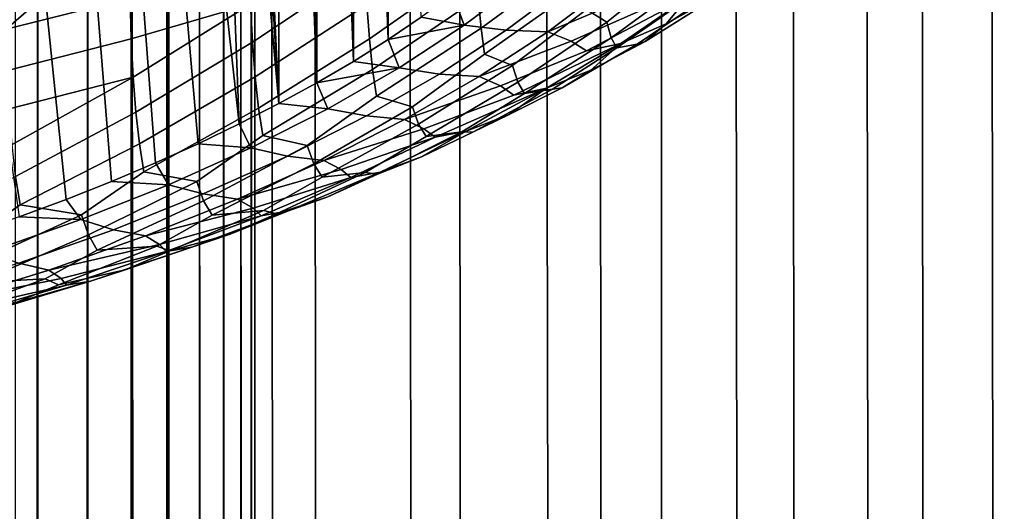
# Model space of a CAD drawing. Header units: metres. Extents: x -109 to 109, y -342 to 66.
# Tile 65 of 256: x 4.21 to 7.51, y -56.52 to -54.87. Entities that reach past the tile are written whole.
import ezdxf

# ---------------------------------------------------------------- set-up
doc = ezdxf.new("R2010")
doc.units = ezdxf.units.M
doc.layers.add('solid_K_24_62_16_000B91', color=7, linetype='CONTINUOUS')

msp = doc.modelspace()

# ---------------------------------------------------------------- linework, layer by layer
at = {"layer": 'solid_K_24_62_16_000B91'}
for points in [[(7.778174, -282.364227, 10.979774), (7.421113, -19.645027, -59.769039), (7.815305, -19.491562, -59.418118)], [(7.778174, -278.337952, 26.006054), (7.63468, -19.563017, -43.186623), (7.221221, -19.719381, -42.752586), (7.329813, -278.228241, 26.415499)], [(7.778174, -282.364227, 10.979774), (7.329813, -282.473938, 10.570329), (7.006992, -19.796516, -60.101105), (7.421113, -19.645027, -59.769039)], [(7.329813, -278.228241, 26.415499), (7.221221, -19.719381, -42.752586), (6.79578, -19.870012, -42.347927), (6.858388, -278.125214, 26.800016)], [(7.329813, -282.473938, 10.570329), (6.858388, -282.576965, 10.18581), (6.574693, -19.944258, -60.412907), (7.006992, -19.796516, -60.101105)], [(6.858388, -278.125214, 26.800016), (6.79578, -19.870012, -42.347927), (6.360665, -20.013544, -41.973202), (6.365384, -278.029175, 27.158398)], [(6.858388, -282.576965, 10.18581), (6.365384, -282.673004, 9.827429), (6.1257, -20.086706, -60.703522), (6.574693, -19.944258, -60.412907)], [(6.365384, -278.029175, 27.158398), (6.360665, -20.013544, -41.973202), (5.917646, -20.148981, -41.628304)], [(6.365384, -282.673004, 9.827429), (5.852353, -282.761719, 9.496313), (5.661497, -20.222448, -60.972233), (6.1257, -20.086706, -60.703522)], [(6.365384, -278.029175, 27.158398), (5.917646, -20.148981, -41.628304), (5.468934, -20.275373, -41.313335), (5.852353, -277.94046, 27.489513)], [(5.852353, -282.761719, 9.496313), (5.320908, -282.842865, 9.193503), (5.184166, -20.350048, -61.218166), (5.661497, -20.222448, -60.972233)], [(5.852353, -277.94046, 27.489513), (5.468934, -20.275373, -41.313335), (5.016433, -20.392042, -41.028019), (5.320908, -277.859314, 27.792324)], [(5.320908, -282.842865, 9.193503), (4.772721, -282.916138, 8.919953), (4.695227, -20.468386, -61.44096), (5.184166, -20.350048, -61.218166)], [(5.320908, -277.859314, 27.792324), (5.016433, -20.392042, -41.028019), (4.561448, -20.498615, -40.771603), (4.772721, -277.786011, 28.065874)], [(4.772721, -282.916138, 8.919953), (4.209518, -282.981384, 8.676523), (4.196488, -20.576431, -61.640247), (4.695227, -20.468386, -61.44096)], [(4.772721, -277.786011, 28.065874), (4.561448, -20.498615, -40.771603), (4.10511, -20.594856, -40.543266), (4.209518, -277.720795, 28.309303)], [(4.999999, -53.441551, 85.259491), (5.080587, -55.154987, 81.585014), (5.080589, -51.728115, 88.933968), (4.947983, -51.660152, 89.079712)], [(5.080587, -55.154987, 81.585014), (5.208008, -55.085239, 81.734589), (5.080589, -51.728115, 88.933968)], [(5.208008, -55.085239, 81.734589), (5.20801, -51.797863, 88.784393), (5.080589, -51.728115, 88.933968)], [(5.208008, -55.085239, 81.734589), (5.330027, -55.013824, 81.887733), (5.20801, -51.797863, 88.784393)], [(5.330027, -55.013824, 81.887733), (5.330029, -51.869274, 88.631248), (5.20801, -51.797863, 88.784393)], [(5.330027, -55.013824, 81.887733), (5.446609, -54.940769, 82.044403), (5.330029, -51.869274, 88.631248)], [(5.446609, -54.940769, 82.044403), (5.44661, -51.942333, 88.474579), (5.330029, -51.869274, 88.631248)], [(5.446609, -54.940769, 82.044403), (5.557542, -54.866199, 82.204323), (5.44661, -51.942333, 88.474579)], [(4.287141, -285.3414, 196.235184), (4.272101, -52.343624, 87.613998), (4.084851, -52.222973, 87.872742), (4.196039, -285.429565, 196.437424)], [(4.456485, -285.208588, 195.835709), (4.439421, -52.469387, 87.344299), (4.272101, -52.343624, 87.613998), (4.374078, -285.268036, 196.034653)], [(4.287141, -285.3414, 196.235184), (4.374078, -285.268036, 196.034653), (4.272101, -52.343624, 87.613998)], [(4.606135, -285.128601, 195.443146), (4.586057, -52.599693, 87.064857), (4.439421, -52.469387, 87.344299), (4.533967, -285.162354, 195.638458)], [(4.456485, -285.208588, 195.835709), (4.533967, -285.162354, 195.638458), (4.439421, -52.469387, 87.344299)], [(4.733779, -285.09613, 195.057968), (4.711308, -52.733921, 86.777), (4.586057, -52.599693, 87.064857), (4.672828, -285.10672, 195.249603)], [(4.606135, -285.128601, 195.443146), (4.672828, -285.10672, 195.249603), (4.586057, -52.599693, 87.064857)], [(4.837729, -285.106781, 194.680847), (4.814583, -52.871441, 86.482094), (4.711308, -52.733921, 86.777), (4.788778, -285.096283, 194.868439)], [(4.733779, -285.09613, 195.057968), (4.788778, -285.096283, 194.868439), (4.711308, -52.733921, 86.777)], [(4.916731, -285.156982, 194.31282), (4.89542, -53.011631, 86.181458), (4.814583, -52.871441, 86.482094), (4.880423, -285.127136, 194.495575)], [(4.837729, -285.106781, 194.680847), (4.880423, -285.127136, 194.495575), (4.814583, -52.871441, 86.482094)], [(4.969913, -285.243988, 193.955063), (4.953431, -53.15382, 85.876526), (4.89542, -53.011631, 86.181458), (4.946604, -285.196045, 194.132492)], [(4.916731, -285.156982, 194.31282), (4.946604, -285.196045, 194.132492), (4.89542, -53.011631, 86.181458)], [(4.996652, -285.365631, 193.609329), (4.988343, -53.297344, 85.568741), (4.953431, -53.15382, 85.876526), (4.986607, -285.300568, 193.780655)], [(4.969913, -285.243988, 193.955063), (4.986607, -285.300568, 193.780655), (4.953431, -53.15382, 85.876526)], [(4.996652, -285.365631, 193.609329), (5, -285.438904, 193.441635), (4.999999, -53.441551, 85.259491), (4.988343, -53.297344, 85.568741)], [(4.999999, -53.441551, 85.259491), (4.988343, -53.585758, 84.950241), (5.080587, -55.154987, 81.585014)], [(5, -285.438904, 193.441635), (4.996652, -285.520264, 193.277725), (4.988343, -53.585758, 84.950241), (4.999999, -53.441551, 85.259491)], [(4.988343, -53.585758, 84.950241), (4.953431, -53.729279, 84.642456), (5.080587, -55.154987, 81.585014)], [(4.986607, -285.60968, 193.117752), (4.969913, -285.706909, 192.962296), (4.953431, -53.729279, 84.642456), (4.988343, -53.585758, 84.950241)], [(4.996652, -285.520264, 193.277725), (4.986607, -285.60968, 193.117752), (4.988343, -53.585758, 84.950241)], [(4.89542, -53.871471, 84.337524), (4.947981, -55.222946, 81.43927), (5.080587, -55.154987, 81.585014), (4.953431, -53.729279, 84.642456)], [(4.946604, -285.812042, 192.811523), (4.916731, -285.925049, 192.66568), (4.89542, -53.871471, 84.337524), (4.953431, -53.729279, 84.642456)], [(4.969913, -285.706909, 192.962296), (4.946604, -285.812042, 192.811523), (4.953431, -53.729279, 84.642456)], [(4.89542, -53.871471, 84.337524), (4.814583, -54.011658, 84.036888), (4.947981, -55.222946, 81.43927)], [(4.880423, -286.045868, 192.525345), (4.837729, -286.174713, 192.390656), (4.814583, -54.011658, 84.036888), (4.89542, -53.871471, 84.337524)], [(4.916731, -285.925049, 192.66568), (4.880423, -286.045868, 192.525345), (4.89542, -53.871471, 84.337524)], [(4.711308, -54.149178, 83.741982), (4.810255, -55.289093, 81.297417), (4.947981, -55.222946, 81.43927), (4.814583, -54.011658, 84.036888)], [(4.788778, -286.311676, 192.262054), (4.733779, -286.456757, 192.140091), (4.711308, -54.149178, 83.741982), (4.814583, -54.011658, 84.036888)], [(4.837729, -286.174713, 192.390656), (4.788778, -286.311676, 192.262054), (4.814583, -54.011658, 84.036888)], [(4.586057, -54.283405, 83.454124), (4.667607, -55.353329, 81.159668), (4.810255, -55.289093, 81.297417), (4.711308, -54.149178, 83.741982)], [(4.672828, -286.610352, 192.02504), (4.606135, -286.772705, 191.917389), (4.586057, -54.283405, 83.454124), (4.711308, -54.149178, 83.741982)], [(4.733779, -286.456757, 192.140091), (4.672828, -286.610352, 192.02504), (4.711308, -54.149178, 83.741982)], [(4.439421, -54.413712, 83.174683), (4.520156, -55.415596, 81.026131), (4.667607, -55.353329, 81.159668), (4.586057, -54.283405, 83.454124)], [(4.533967, -286.944, 191.817688), (4.456486, -287.124847, 191.726334), (4.439421, -54.413712, 83.174683), (4.586057, -54.283405, 83.454124)], [(4.606135, -286.772705, 191.917389), (4.533967, -286.944, 191.817688), (4.586057, -54.283405, 83.454124)], [(4.272101, -54.539474, 82.904984), (4.368049, -55.475838, 80.89695), (4.520156, -55.415596, 81.026131), (4.439421, -54.413712, 83.174683)], [(4.374078, -287.31543, 191.643997), (4.287142, -287.516205, 191.571289), (4.272101, -54.539474, 82.904984), (4.439421, -54.413712, 83.174683)], [(4.456486, -287.124847, 191.726334), (4.374078, -287.31543, 191.643997), (4.439421, -54.413712, 83.174683)], [(4.084851, -54.660126, 82.646248), (4.211474, -55.533978, 80.772263), (4.368049, -55.475838, 80.89695), (4.272101, -54.539474, 82.904984)], [(4.196039, -287.727814, 191.50882), (4.101392, -287.9505, 191.457336), (4.084851, -54.660126, 82.646248), (4.272101, -54.539474, 82.904984)], [(4.287142, -287.516205, 191.571289), (4.196039, -287.727814, 191.50882), (4.272101, -54.539474, 82.904984)], [(5.383599, -54.938267, 78.855087), (5.375257, -54.823444, 78.726105), (5.735275, -54.563061, 78.901314), (5.740513, -54.688236, 79.01606)], [(5.757649, -54.902443, 79.296616), (5.747944, -54.801697, 79.147957), (6.086764, -54.544373, 79.32457), (6.09293, -54.656425, 79.459496)], [(6.178383, -54.882732, 80.02681), (6.110774, -54.840103, 79.781975), (6.423243, -54.599957, 79.945297), (6.430299, -54.682384, 80.120201)], [(5.769623, -54.989513, 79.461563), (5.757649, -54.902443, 79.296616), (6.09293, -54.656425, 79.459496), (6.100951, -54.755329, 79.612099)], [(4.985935, -54.822502, 78.34494), (4.586177, -54.938225, 78.096771), (4.582329, -54.800743, 78.00309), (4.982188, -54.685535, 78.250153)], [(4.992203, -54.949551, 78.455666), (4.985935, -54.822502, 78.34494), (5.369385, -54.697311, 78.613411)], [(5.001121, -55.065674, 78.581863), (4.992203, -54.949551, 78.455666), (5.369385, -54.697311, 78.613411), (5.375257, -54.823444, 78.726105)], [(5.394519, -55.040794, 78.999916), (5.383599, -54.938267, 78.855087), (5.740513, -54.688236, 79.01606), (5.747944, -54.801697, 79.147957)], [(6.19328, -54.93462, 80.234047), (6.178383, -54.882732, 80.02681), (6.430299, -54.682384, 80.120201), (6.473881, -54.729942, 80.354469)], [(4.167592, -54.906139, 77.777061), (3.953763, -54.808914, 77.594765), (4.401303, -54.702114, 77.823799)], [(4.582329, -54.800743, 78.00309), (4.167592, -54.906139, 77.777061), (4.401303, -54.702114, 77.823799)], [(6.211864, -54.968124, 80.460808), (6.19328, -54.93462, 80.234047), (6.473881, -54.729942, 80.354469), (6.484658, -54.778534, 80.568787)], [(6.452686, -54.797733, 81.783005), (6.377625, -54.88826, 81.388771), (6.562042, -54.784626, 81.383781), (6.608181, -54.727238, 81.734085)], [(5.899224, -54.744057, 82.450638), (5.662801, -54.790138, 82.367439), (5.70152, -54.8922, 82.132942)], [(5.899224, -54.744057, 82.450638), (5.70152, -54.8922, 82.132942), (5.842059, -54.90976, 82.047386), (6.044636, -54.757965, 82.37291)], [(5.862722, -55.028137, 79.714981), (5.769623, -54.989513, 79.461563), (6.100951, -54.755329, 79.612099), (6.110774, -54.840103, 79.781975)], [(6.044636, -54.757965, 82.37291), (5.842059, -54.90976, 82.047386), (5.980684, -54.914589, 81.957176), (6.188068, -54.759193, 82.290428)], [(6.188068, -54.759193, 82.290428), (5.980684, -54.914589, 81.957176), (6.273582, -54.791122, 82.110687)], [(5.70152, -54.8922, 82.132942), (5.662801, -54.790138, 82.367439), (5.557542, -54.866199, 82.204323)], [(5.980684, -54.914589, 81.957176), (6.058826, -54.946251, 81.778015), (6.332982, -54.825348, 81.89537), (6.273582, -54.791122, 82.110687)], [(6.279859, -54.956486, 80.762428), (6.211864, -54.968124, 80.460808), (6.484658, -54.778534, 80.568787), (6.498201, -54.808071, 80.804039)], [(6.377625, -54.88826, 81.388771), (6.307011, -54.94696, 81.03566), (6.542313, -54.799519, 81.099045), (6.562042, -54.784626, 81.383781)], [(4.586177, -54.938225, 78.096771), (4.17142, -55.044102, 77.86972), (4.167592, -54.906139, 77.777061), (4.582329, -54.800743, 78.00309)], [(4.592622, -55.066135, 78.20565), (4.586177, -54.938225, 78.096771), (4.985935, -54.822502, 78.34494)], [(4.601798, -55.183487, 78.329208), (4.592622, -55.066135, 78.20565), (4.985935, -54.822502, 78.34494), (4.992203, -54.949551, 78.455666)], [(5.012812, -55.169903, 78.723045), (5.001121, -55.065674, 78.581863), (5.375257, -54.823444, 78.726105), (5.383599, -54.938267, 78.855087)], [(5.408054, -55.130085, 79.160103), (5.394519, -55.040794, 78.999916), (5.747944, -54.801697, 79.147957), (5.757649, -54.902443, 79.296616)], [(6.058826, -54.946251, 81.778015), (6.110388, -54.978756, 81.566391), (6.452686, -54.797733, 81.783005), (6.332982, -54.825348, 81.89537)], [(6.110388, -54.978756, 81.566391), (6.225202, -54.953659, 81.448616), (6.452686, -54.797733, 81.783005)], [(6.452686, -54.797733, 81.783005), (6.225202, -54.953659, 81.448616), (6.377625, -54.88826, 81.388771)], [(6.307011, -54.94696, 81.03566), (6.279859, -54.956486, 80.762428), (6.498201, -54.808071, 80.804039), (6.542313, -54.799519, 81.099045)], [(5.880895, -55.083279, 79.915253), (5.862722, -55.028137, 79.714981), (6.110774, -54.840103, 79.781975), (6.178383, -54.882732, 80.02681)], [(5.70152, -54.8922, 82.132942), (5.557542, -54.866199, 82.204323), (5.446609, -54.940769, 82.044403)], [(5.70152, -54.8922, 82.132942), (5.446609, -54.940769, 82.044403), (5.483013, -55.03503, 81.826645)], [(5.70152, -54.8922, 82.132942), (5.483013, -55.03503, 81.826645), (5.618165, -55.05611, 81.733543), (5.842059, -54.90976, 82.047386)], [(5.903485, -55.120689, 80.133636), (5.880895, -55.083279, 79.915253), (6.178383, -54.882732, 80.02681), (6.19328, -54.93462, 80.234047)], [(6.225202, -54.953659, 81.448616), (6.125127, -55.043293, 81.056305), (6.307011, -54.94696, 81.03566), (6.377625, -54.88826, 81.388771)], [(5.52793, -55.165691, 79.419998), (5.408054, -55.130085, 79.160103), (5.757649, -54.902443, 79.296616), (5.769623, -54.989513, 79.461563)], [(5.842059, -54.90976, 82.047386), (5.618165, -55.05611, 81.733543), (5.751477, -55.064411, 81.63588), (5.980684, -54.914589, 81.957176)], [(5.980684, -54.914589, 81.957176), (5.751477, -55.064411, 81.63588), (6.058826, -54.946251, 81.778015)], [(4.592622, -55.066135, 78.20565), (4.177836, -55.172817, 77.976868), (4.17142, -55.044102, 77.86972), (4.586177, -54.938225, 78.096771)], [(4.613842, -55.28933, 78.466934), (4.601798, -55.183487, 78.329208), (4.992203, -54.949551, 78.455666), (5.001121, -55.065674, 78.581863)], [(5.027346, -55.261322, 78.87867), (5.012812, -55.169903, 78.723045), (5.383599, -54.938267, 78.855087), (5.394519, -55.040794, 78.999916)], [(5.483013, -55.03503, 81.826645), (5.446609, -54.940769, 82.044403), (5.330027, -55.013824, 81.887733)], [(5.751477, -55.064411, 81.63588), (5.822619, -55.095703, 81.457512), (6.110388, -54.978756, 81.566391), (6.058826, -54.946251, 81.778015)], [(5.822619, -55.095703, 81.457512), (5.867013, -55.126419, 81.249725), (6.225202, -54.953659, 81.448616), (6.110388, -54.978756, 81.566391)], [(5.867013, -55.126419, 81.249725), (5.976646, -55.103729, 81.126785), (6.225202, -54.953659, 81.448616)], [(5.996346, -55.10677, 80.44014), (5.903485, -55.120689, 80.133636), (6.19328, -54.93462, 80.234047), (6.211864, -54.968124, 80.460808)], [(6.225202, -54.953659, 81.448616), (5.976646, -55.103729, 81.126785), (6.125127, -55.043293, 81.056305)], [(6.029525, -55.102573, 80.70195), (5.996346, -55.10677, 80.44014), (6.211864, -54.968124, 80.460808), (6.279859, -54.956486, 80.762428)], [(6.125127, -55.043293, 81.056305), (6.029525, -55.102573, 80.70195), (6.279859, -54.956486, 80.762428), (6.307011, -54.94696, 81.03566)], [(5.548562, -55.223995, 79.613487), (5.52793, -55.165691, 79.419998), (5.769623, -54.989513, 79.461563), (5.862722, -55.028137, 79.714981)], [(5.483013, -55.03503, 81.826645), (5.330027, -55.013824, 81.887733), (5.208008, -55.085239, 81.734589)], [(5.175098, -55.294941, 79.142822), (5.027346, -55.261322, 78.87867), (5.394519, -55.040794, 78.999916), (5.408054, -55.130085, 79.160103)], [(5.483013, -55.03503, 81.826645), (5.208008, -55.085239, 81.734589), (5.244498, -55.172024, 81.53286)], [(5.483013, -55.03503, 81.826645), (5.244498, -55.172024, 81.53286), (5.373771, -55.19648, 81.432518), (5.618165, -55.05611, 81.733543)], [(5.618165, -55.05611, 81.733543), (5.373771, -55.19648, 81.432518), (5.501284, -55.208111, 81.327713), (5.751477, -55.064411, 81.63588)], [(5.57416, -55.265221, 79.823685), (5.548562, -55.223995, 79.613487), (5.862722, -55.028137, 79.714981), (5.880895, -55.083279, 79.915253)], [(5.976646, -55.103729, 81.126785), (5.851556, -55.191799, 80.737823), (6.029525, -55.102573, 80.70195), (6.125127, -55.043293, 81.056305)], [(4.186975, -55.291313, 78.097977), (4.177836, -55.172817, 77.976868), (4.592622, -55.066135, 78.20565)], [(4.198983, -55.398659, 78.232475), (4.186975, -55.291313, 78.097977), (4.592622, -55.066135, 78.20565), (4.601798, -55.183487, 78.329208)], [(4.628847, -55.382763, 78.61824), (4.613842, -55.28933, 78.466934), (5.001121, -55.065674, 78.581863), (5.012812, -55.169903, 78.723045)], [(5.244498, -55.172024, 81.53286), (5.208008, -55.085239, 81.734589), (5.080587, -55.154987, 81.585014)], [(5.751477, -55.064411, 81.63588), (5.501284, -55.208111, 81.327713), (5.822619, -55.095703, 81.457512)], [(5.692724, -55.249866, 80.13327), (5.57416, -55.265221, 79.823685), (5.880895, -55.083279, 79.915253), (5.903485, -55.120689, 80.133636)], [(5.501284, -55.208111, 81.327713), (5.565798, -55.238953, 81.150307), (5.867013, -55.126419, 81.249725), (5.822619, -55.095703, 81.457512)], [(5.565798, -55.238953, 81.150307), (5.603685, -55.267834, 80.946457), (5.976646, -55.103729, 81.126785), (5.867013, -55.126419, 81.249725)], [(5.603685, -55.267834, 80.946457), (5.707861, -55.247437, 80.818604), (5.976646, -55.103729, 81.126785)], [(5.730572, -55.250916, 80.383827), (5.692724, -55.249866, 80.13327), (5.903485, -55.120689, 80.133636), (5.996346, -55.10677, 80.44014)], [(5.976646, -55.103729, 81.126785), (5.707861, -55.247437, 80.818604), (5.851556, -55.191799, 80.737823)], [(5.851556, -55.191799, 80.737823), (5.730572, -55.250916, 80.383827), (5.996346, -55.10677, 80.44014), (6.029525, -55.102573, 80.70195)], [(4.986846, -55.302677, 81.25267), (5.244498, -55.172024, 81.53286), (5.080587, -55.154987, 81.585014), (4.947981, -55.222946, 81.43927)], [(5.197409, -55.3563, 79.329758), (5.175098, -55.294941, 79.142822), (5.408054, -55.130085, 79.160103), (5.52793, -55.165691, 79.419998)], [(4.213966, -55.493969, 78.379753), (4.198983, -55.398659, 78.232475), (4.601798, -55.183487, 78.329208), (4.613842, -55.28933, 78.466934)], [(4.805379, -55.415466, 78.884354), (4.628847, -55.382763, 78.61824), (5.012812, -55.169903, 78.723045), (5.027346, -55.261322, 78.87867)], [(5.244498, -55.172024, 81.53286), (4.986846, -55.302677, 81.25267), (5.109768, -55.330357, 81.145416), (5.373771, -55.19648, 81.432518)], [(5.225058, -55.401211, 79.532051), (5.197409, -55.3563, 79.329758), (5.52793, -55.165691, 79.419998), (5.548562, -55.223995, 79.613487)], [(5.707861, -55.247437, 80.818604), (5.557853, -55.333275, 80.434433), (5.730572, -55.250916, 80.383827), (5.851556, -55.191799, 80.737823)], [(4.986846, -55.302677, 81.25267), (4.947981, -55.222946, 81.43927), (4.810255, -55.289093, 81.297417)], [(5.373771, -55.19648, 81.432518), (5.109768, -55.330357, 81.145416), (5.231017, -55.345165, 81.033806), (5.501284, -55.208111, 81.327713)], [(5.370012, -55.385292, 79.842842), (5.225058, -55.401211, 79.532051), (5.548562, -55.223995, 79.613487), (5.57416, -55.265221, 79.823685)], [(5.501284, -55.208111, 81.327713), (5.231017, -55.345165, 81.033806), (5.565798, -55.238953, 81.150307)], [(5.231017, -55.345165, 81.033806), (5.289272, -55.375496, 80.857491), (5.603685, -55.267834, 80.946457), (5.565798, -55.238953, 81.150307)], [(5.603685, -55.267834, 80.946457), (5.321298, -55.402523, 80.657623), (5.419755, -55.384296, 80.525108), (5.707861, -55.247437, 80.818604)], [(5.411217, -55.391457, 80.082428), (5.370012, -55.385292, 79.842842), (5.57416, -55.265221, 79.823685), (5.692724, -55.249866, 80.13327)], [(5.557853, -55.333275, 80.434433), (5.411217, -55.391457, 80.082428), (5.692724, -55.249866, 80.13327), (5.730572, -55.250916, 80.383827)], [(5.707861, -55.247437, 80.818604), (5.419755, -55.384296, 80.525108), (5.557853, -55.333275, 80.434433)], [(4.419979, -55.526871, 78.645447), (4.213966, -55.493969, 78.379753), (4.613842, -55.28933, 78.466934), (4.628847, -55.382763, 78.61824)], [(4.710998, -55.426521, 80.987091), (4.986846, -55.302677, 81.25267), (4.810255, -55.289093, 81.297417), (4.667607, -55.353329, 81.159668)], [(4.828627, -55.47974, 79.065041), (4.805379, -55.415466, 78.884354), (5.027346, -55.261322, 78.87867), (5.175098, -55.294941, 79.142822)], [(5.289272, -55.375496, 80.857491), (5.321298, -55.402523, 80.657623), (5.603685, -55.267834, 80.946457)], [(4.986846, -55.302677, 81.25267), (4.710998, -55.426521, 80.987091), (4.827121, -55.457253, 80.873291), (5.109768, -55.330357, 81.145416)], [(4.857415, -55.528175, 79.259781), (4.828627, -55.47974, 79.065041), (5.175098, -55.294941, 79.142822), (5.197409, -55.3563, 79.329758)], [(4.710998, -55.426521, 80.987091), (4.667607, -55.353329, 81.159668), (4.520156, -55.415596, 81.026131)], [(5.109768, -55.330357, 81.145416), (4.827121, -55.457253, 80.873291), (4.941663, -55.475071, 80.755219), (5.231017, -55.345165, 81.033806)], [(5.029292, -55.5126, 79.569832), (4.857415, -55.528175, 79.259781), (5.197409, -55.3563, 79.329758), (5.225058, -55.401211, 79.532051)], [(5.231017, -55.345165, 81.033806), (4.941663, -55.475071, 80.755219), (5.289272, -55.375496, 80.857491)], [(5.419755, -55.384296, 80.525108), (5.245028, -55.467228, 80.147171), (5.411217, -55.391457, 80.082428), (5.557853, -55.333275, 80.434433)], [(4.443467, -55.593895, 78.820229), (4.419979, -55.526871, 78.645447), (4.628847, -55.382763, 78.61824), (4.805379, -55.415466, 78.884354)], [(4.941663, -55.475071, 80.755219), (4.99402, -55.504848, 80.580093), (5.321298, -55.402523, 80.657623), (5.289272, -55.375496, 80.857491)], [(5.321298, -55.402523, 80.657623), (5.020813, -55.530025, 80.384193), (5.113304, -55.513844, 80.247299), (5.419755, -55.384296, 80.525108)], [(5.072596, -55.523701, 79.798836), (5.029292, -55.5126, 79.569832), (5.225058, -55.401211, 79.532051), (5.370012, -55.385292, 79.842842)], [(5.245028, -55.467228, 80.147171), (5.072596, -55.523701, 79.798836), (5.370012, -55.385292, 79.842842), (5.411217, -55.391457, 80.082428)], [(5.419755, -55.384296, 80.525108), (5.113304, -55.513844, 80.247299), (5.245028, -55.467228, 80.147171)], [(4.020155, -55.628796, 78.426872), (3.784172, -55.594555, 78.164047), (4.198983, -55.398659, 78.232475), (4.213966, -55.493969, 78.379753)], [(4.41796, -55.543098, 80.737083), (4.710998, -55.426521, 80.987091), (4.520156, -55.415596, 81.026131), (4.368049, -55.475838, 80.89695)], [(4.472538, -55.64566, 79.007828), (4.443467, -55.593895, 78.820229), (4.805379, -55.415466, 78.884354), (4.828627, -55.47974, 79.065041)], [(4.99402, -55.504848, 80.580093), (5.020813, -55.530025, 80.384193), (5.321298, -55.402523, 80.657623)], [(4.710998, -55.426521, 80.987091), (4.41796, -55.543098, 80.737083), (4.526859, -55.576702, 80.617126), (4.827121, -55.457253, 80.873291)], [(4.41796, -55.543098, 80.737083), (4.368049, -55.475838, 80.89695), (4.211474, -55.533978, 80.772263)], [(4.671706, -55.631359, 79.315155), (4.472538, -55.64566, 79.007828), (4.828627, -55.47974, 79.065041), (4.857415, -55.528175, 79.259781)], [(4.827121, -55.457253, 80.873291), (4.526859, -55.576702, 80.617126), (4.634277, -55.597359, 80.492973), (4.941663, -55.475071, 80.755219)], [(4.941663, -55.475071, 80.755219), (4.634277, -55.597359, 80.492973), (4.99402, -55.504848, 80.580093)], [(5.113304, -55.513844, 80.247299), (4.914156, -55.593201, 79.877022), (5.072596, -55.523701, 79.798836), (5.245028, -55.467228, 80.147171)], [(4.043235, -55.698383, 78.596161), (4.020155, -55.628796, 78.426872), (4.213966, -55.493969, 78.379753), (4.419979, -55.526871, 78.645447)], [(4.634277, -55.597359, 80.492973), (4.681086, -55.626549, 80.319107), (5.020813, -55.530025, 80.384193), (4.99402, -55.504848, 80.580093)], [(4.715915, -55.647175, 79.534042), (4.671706, -55.631359, 79.315155), (4.857415, -55.528175, 79.259781), (5.029292, -55.5126, 79.569832)], [(5.020813, -55.530025, 80.384193), (4.703253, -55.649906, 80.127106), (4.789546, -55.635639, 79.986107), (5.113304, -55.513844, 80.247299)], [(4.914156, -55.593201, 79.877022), (4.715915, -55.647175, 79.534042), (5.029292, -55.5126, 79.569832), (5.072596, -55.523701, 79.798836)], [(5.113304, -55.513844, 80.247299), (4.789546, -55.635639, 79.986107), (4.914156, -55.593201, 79.877022)], [(4.071791, -55.753258, 78.777092), (4.043235, -55.698383, 78.596161), (4.419979, -55.526871, 78.645447), (4.443467, -55.593895, 78.820229)], [(4.108801, -55.651989, 80.503571), (4.41796, -55.543098, 80.737083), (4.211474, -55.533978, 80.772263), (4.05052, -55.589985, 80.652161)], [(4.41796, -55.543098, 80.737083), (4.108801, -55.651989, 80.503571), (4.21008, -55.688274, 80.377853), (4.526859, -55.576702, 80.617126)], [(4.681086, -55.626549, 80.319107), (4.703253, -55.649906, 80.127106), (5.020813, -55.530025, 80.384193)], [(4.526859, -55.576702, 80.617126), (4.21008, -55.688274, 80.377853), (4.309981, -55.711578, 80.248032), (4.634277, -55.597359, 80.492973)], [(4.298454, -55.741169, 79.079659), (4.071791, -55.753258, 78.777092), (4.443467, -55.593895, 78.820229), (4.472538, -55.64566, 79.007828)], [(4.634277, -55.597359, 80.492973), (4.309981, -55.711578, 80.248032), (4.681086, -55.626549, 80.319107)], [(4.789546, -55.635639, 79.986107), (4.566379, -55.710758, 79.624916), (4.715915, -55.647175, 79.534042), (4.914156, -55.593201, 79.877022)], [(4.342444, -55.761436, 79.289009), (4.298454, -55.741169, 79.079659), (4.472538, -55.64566, 79.007828), (4.671706, -55.631359, 79.315155)], [(4.309981, -55.711578, 80.248032), (4.35158, -55.74017, 80.075447), (4.703253, -55.649906, 80.127106), (4.681086, -55.626549, 80.319107)], [(4.566379, -55.710758, 79.624916), (4.342444, -55.761436, 79.289009), (4.671706, -55.631359, 79.315155), (4.715915, -55.647175, 79.534042)], [(4.35158, -55.74017, 80.075447), (4.369696, -55.761761, 79.88723), (4.703253, -55.649906, 80.127106)], [(4.703253, -55.649906, 80.127106), (4.369696, -55.761761, 79.88723), (4.449575, -55.749271, 79.742424), (4.789546, -55.635639, 79.986107)], [(4.789546, -55.635639, 79.986107), (4.449575, -55.749271, 79.742424), (4.566379, -55.710758, 79.624916)], [(4.21008, -55.688274, 80.377853), (3.877939, -55.791561, 80.156364), (3.969958, -55.817314, 80.021278), (4.309981, -55.711578, 80.248032)], [(4.309981, -55.711578, 80.248032), (3.969958, -55.817314, 80.021278), (4.35158, -55.74017, 80.075447)], [(4.449575, -55.749271, 79.742424), (4.20289, -55.819496, 79.391731), (4.342444, -55.761436, 79.289009), (4.566379, -55.710758, 79.624916)], [(3.953513, -55.866081, 79.06459), (3.910787, -55.841667, 78.864143), (4.071791, -55.753258, 78.777092), (4.298454, -55.741169, 79.079659)], [(4.20289, -55.819496, 79.391731), (3.953513, -55.866081, 79.06459), (4.298454, -55.741169, 79.079659), (4.342444, -55.761436, 79.289009)], [(3.969958, -55.817314, 80.021278), (4.006668, -55.845303, 79.849983), (4.369696, -55.761761, 79.88723), (4.35158, -55.74017, 80.075447)], [(4.369696, -55.761761, 79.88723), (4.021278, -55.865208, 79.665382), (4.094544, -55.854355, 79.517067), (4.449575, -55.749271, 79.742424)], [(4.449575, -55.749271, 79.742424), (4.094544, -55.854355, 79.517067), (4.20289, -55.819496, 79.391731)], [(4.006668, -55.845303, 79.849983), (4.021278, -55.865208, 79.665382), (4.369696, -55.761761, 79.88723)]]:
    msp.add_3dface(points, dxfattribs=at)

doc.saveas('drawing.dxf')
